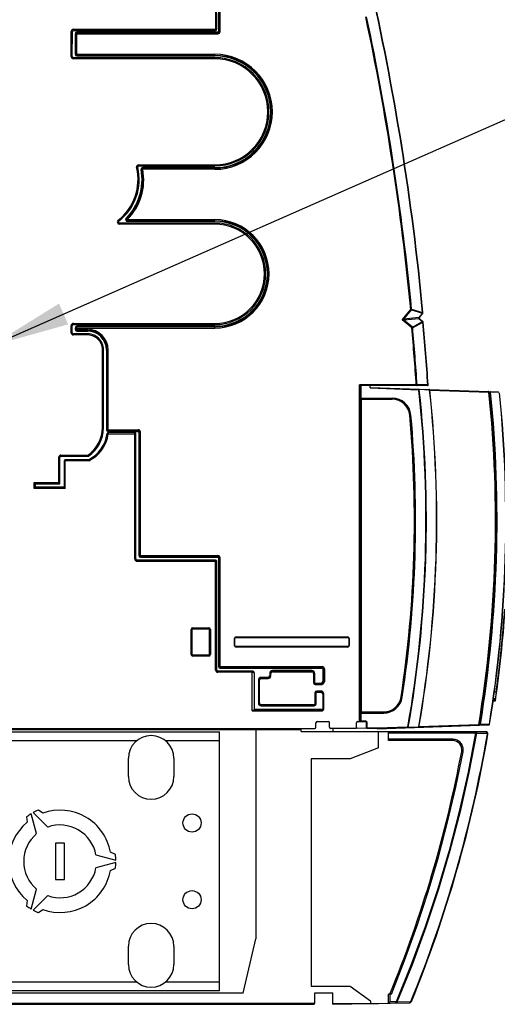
# Model space of a CAD drawing. Extents: x 0 to 420, y 0 to 297.
# Tile 31 of 45: x 171 to 192, y 232 to 275. Entities that reach past the tile are written whole.
import ezdxf

# ---------------------------------------------------------------- set-up
doc = ezdxf.new("R2010")
doc.units = 0
doc.header["$LTSCALE"] = 23.1
doc.layers.get('0').update_dxf_attribs({"linetype": 'CONTINUOUS'})

# ---------------------------------------------------------------- blocks, each defined once
blk = doc.blocks.new('EARTH_BL4', base_point=(193.671, 268.353))
at = {"color": 2, "linetype": 'CONTINUOUS'}
for p, q in [((170.188, 260.625), (197.013, 272.446)), ((197.013, 272.446), (209.168, 272.426))]:
    blk.add_line(p, q, dxfattribs=at)
at = {"color": 7, "linetype": 'CONTINUOUS', "const_width": 0.148}
blk.add_lwpolyline([(209.154, 272.082, 1), (217.154, 272.082, 1)], format="xyb", close=True, dxfattribs=at)
for points in [[(213.233, 271.008), (213.233, 275.226)], [(211.082, 271.008), (215.384, 271.008)], [(211.754, 269.977), (214.711, 269.977)], [(212.315, 269.117), (214.15, 269.117)]]:
    blk.add_lwpolyline(points, dxfattribs=at)
at = {"color": 2, "linetype": 'CONTINUOUS'}
blk.add_solid([(173.189, 262.494), (170.188, 260.625), (173.592, 261.579)], dxfattribs=at)

msp = doc.modelspace()

# ---------------------------------------------------------------- linework, layer by layer
at = {"color": 9, "linetype": 'CONTINUOUS'}
for p, q in [((180.069, 276.457), (180.072, 274.508)), ((180.198, 276.358), (180.198, 274.458)), ((180.273, 274.458), (180.273, 276.433)), ((173.827, 274.558), (173.827, 274.508)), ((173.827, 274.558), (180.122, 274.558)), ((173.726, 273.358), (173.727, 274.458)), ((173.727, 274.458), (173.777, 274.458)), ((173.898, 274.358), (173.898, 273.458)), ((173.898, 274.358), (180.173, 274.358)), ((173.973, 273.383), (173.973, 274.433)), ((180.173, 274.433), (173.973, 274.433)), ((180.173, 274.358), (180.173, 274.433)), ((180.198, 274.458), (180.273, 274.458)), ((173.726, 273.358), (173.776, 273.358)), ((173.826, 273.258), (173.826, 273.308)), ((180.039, 273.258), (173.826, 273.258)), ((173.898, 273.458), (180.039, 273.458)), ((173.973, 273.383), (180.039, 273.383)), ((180.039, 273.383), (180.039, 273.458)), ((180.039, 273.258), (180.039, 273.308)), ((176.601, 268.474), (176.65, 268.486)), ((176.698, 268.598), (176.698, 268.548)), ((176.698, 268.598), (180.039, 268.598)), ((180.039, 268.598), (180.039, 268.548)), ((176.8, 268.384), (176.873, 268.398)), ((176.873, 268.398), (176.873, 268.473)), ((180.039, 268.473), (176.873, 268.473)), ((180.039, 268.398), (176.873, 268.398)), ((180.039, 268.398), (180.039, 268.473)), ((175.792, 266.165), (175.822, 266.125)), ((175.853, 265.986), (175.853, 266.036)), ((180.039, 265.986), (175.853, 265.986)), ((176.192, 266.186), (176.139, 266.238)), ((176.192, 266.111), (176.192, 266.186)), ((176.192, 266.186), (180.039, 266.186)), ((176.192, 266.111), (180.039, 266.111)), ((180.039, 266.111), (180.039, 266.186)), ((180.039, 265.986), (180.039, 266.036)), ((188.276, 261.775), (188.652, 262.239)), ((188.348, 261.807), (188.679, 262.217)), ((188.652, 262.239), (188.687, 262.243)), ((188.652, 262.239), (188.679, 262.217)), ((188.679, 262.217), (189.166, 262.07)), ((188.687, 262.243), (189.174, 262.096)), ((189.166, 262.07), (189.01, 261.877)), ((189.166, 262.07), (189.178, 262.061)), ((189.174, 262.096), (189.189, 262.097)), ((173.823, 261.62), (173.823, 261.57)), ((173.823, 261.62), (180.039, 261.618)), ((180.037, 261.568), (180.039, 261.568)), ((188.348, 261.807), (188.276, 261.775)), ((188.353, 261.758), (188.276, 261.775)), ((188.7, 261.431), (188.276, 261.775)), ((189.01, 261.877), (188.348, 261.807)), ((189.015, 261.827), (188.353, 261.758)), ((188.722, 261.458), (188.353, 261.758)), ((188.722, 261.458), (189.173, 261.699)), ((188.735, 261.434), (189.186, 261.674)), ((189.039, 261.89), (189.01, 261.877)), ((189.047, 261.82), (189.015, 261.827)), ((189.015, 261.827), (189.173, 261.699)), ((189.173, 261.699), (189.183, 261.71)), ((189.186, 261.674), (189.201, 261.676)), ((173.723, 261.212), (173.723, 261.52)), ((173.723, 261.52), (173.773, 261.52)), ((173.723, 261.212), (173.773, 261.212)), ((173.823, 261.112), (173.823, 261.162)), ((173.898, 261.418), (173.898, 261.362)), ((173.898, 261.418), (180.039, 261.418)), ((173.898, 261.362), (174.439, 261.362)), ((173.973, 261.287), (173.973, 261.493)), ((180.039, 261.493), (173.973, 261.493)), ((173.973, 261.287), (174.439, 261.287)), ((174.439, 261.287), (174.439, 261.362)), ((180.039, 261.418), (180.039, 261.493)), ((188.7, 261.431), (188.722, 261.458)), ((188.7, 261.431), (188.735, 261.434)), ((174.391, 261.112), (173.823, 261.112)), ((175.099, 260.458), (175.149, 260.458)), ((175.099, 257.037), (175.099, 260.458)), ((175.274, 260.452), (175.349, 260.452)), ((175.274, 260.452), (175.274, 256.948)), ((175.349, 256.873), (175.349, 260.452)), ((188.895, 258.913), (186.393, 258.913)), ((186.393, 244.112), (186.393, 258.913)), ((186.437, 258.888), (186.437, 258.337)), ((186.459, 258.888), (186.459, 258.337)), ((186.865, 258.781), (189.006, 258.706)), ((188.93, 258.914), (188.895, 258.913)), ((188.895, 258.888), (188.895, 258.913)), ((189.402, 258.914), (188.93, 258.914)), ((189.006, 258.706), (189.007, 258.731)), ((189.023, 258.708), (189.006, 258.706)), ((189.479, 258.692), (189.023, 258.708)), ((189.417, 258.914), (189.402, 258.914)), ((189.402, 258.907), (189.402, 258.914)), ((189.467, 258.715), (189.463, 258.715)), ((189.479, 258.692), (189.478, 258.698)), ((189.487, 258.693), (189.479, 258.692)), ((189.487, 258.692), (192.089, 258.601)), ((192.1, 258.597), (192.089, 258.601)), ((192.1, 258.597), (192.147, 258.595)), ((192.147, 258.599), (192.148, 258.602)), ((192.158, 258.596), (192.147, 258.595)), ((192.148, 258.602), (192.148, 258.606)), ((192.527, 258.586), (192.158, 258.599)), ((192.158, 258.599), (192.158, 258.596)), ((186.437, 258.337), (187.837, 258.337)), ((186.443, 258.286), (187.837, 258.286)), ((186.469, 258.313), (186.469, 244.51)), ((187.837, 258.286), (187.837, 258.337)), ((188.608, 257.58), (188.659, 257.585)), ((175.099, 257.037), (175.149, 257.037)), ((175.274, 256.948), (176.673, 256.948)), ((175.349, 256.873), (176.673, 256.873)), ((175.357, 256.77), (175.357, 256.82)), ((176.523, 251.262), (176.523, 256.82)), ((176.673, 256.873), (176.673, 256.948)), ((176.698, 256.848), (176.773, 256.848)), ((176.698, 256.848), (176.698, 251.412)), ((176.773, 251.337), (176.773, 256.848)), ((175.357, 256.77), (175.307, 256.776)), ((175.357, 256.77), (176.573, 256.77)), ((173.177, 255.734), (173.227, 255.734)), ((173.177, 254.622), (173.177, 255.734)), ((173.277, 255.834), (174.471, 255.834)), ((173.277, 255.834), (173.277, 255.784)), ((174.498, 255.578), (173.411, 255.578)), ((173.461, 254.366), (173.461, 255.628)), ((172.101, 254.622), (173.177, 254.622)), ((172.101, 254.366), (172.101, 254.622)), ((173.461, 254.366), (172.101, 254.366)), ((176.523, 251.262), (176.573, 251.262)), ((176.623, 251.162), (176.623, 251.212)), ((176.623, 251.162), (180.123, 251.162)), ((176.698, 251.412), (180.173, 251.412)), ((176.773, 251.337), (180.173, 251.337)), ((180.073, 246.378), (180.073, 251.212)), ((180.173, 251.337), (180.173, 251.412)), ((180.198, 251.312), (180.273, 251.312)), ((180.198, 251.312), (180.198, 246.528)), ((180.273, 246.453), (180.273, 251.312)), ((178.998, 248.162), (179.048, 248.162)), ((178.998, 247.062), (178.998, 248.162)), ((179.048, 247.062), (179.048, 248.162)), ((179.073, 248.237), (179.773, 248.237)), ((179.073, 248.187), (179.073, 248.237)), ((179.073, 248.187), (179.773, 248.187)), ((179.773, 248.187), (179.773, 248.237)), ((179.798, 248.162), (179.848, 248.162)), ((179.798, 248.162), (179.798, 247.062)), ((179.848, 248.162), (179.848, 247.062)), ((180.898, 247.762), (180.923, 247.762)), ((180.898, 247.462), (180.898, 247.762)), ((180.973, 247.837), (185.873, 247.837)), ((180.973, 247.837), (180.973, 247.812)), ((185.873, 247.837), (185.873, 247.812)), ((185.948, 247.762), (185.923, 247.762)), ((185.948, 247.762), (185.948, 247.462)), ((180.898, 247.462), (180.923, 247.462)), ((180.973, 247.387), (180.973, 247.412)), ((185.873, 247.387), (180.973, 247.387)), ((185.873, 247.387), (185.873, 247.412)), ((185.948, 247.462), (185.923, 247.462)), ((178.998, 247.062), (179.048, 247.062)), ((179.773, 247.037), (179.073, 247.037)), ((179.073, 246.987), (179.073, 247.037)), ((179.773, 246.987), (179.073, 246.987)), ((179.773, 246.987), (179.773, 247.037)), ((179.798, 247.062), (179.848, 247.062)), ((180.198, 246.528), (184.755, 246.528)), ((180.273, 246.453), (184.755, 246.453)), ((184.755, 246.453), (184.755, 246.528)), ((184.78, 246.428), (184.855, 246.428)), ((184.78, 246.428), (184.78, 245.862)), ((184.855, 246.428), (184.855, 245.862)), ((180.073, 246.378), (180.123, 246.378)), ((180.173, 246.278), (180.173, 246.328)), ((181.677, 246.278), (180.173, 246.278)), ((181.677, 244.587), (181.677, 246.328)), ((182.377, 246.053), (182.077, 246.053)), ((182.077, 246.053), (182.077, 246.003)), ((182.077, 246.003), (182.377, 246.003)), ((182.377, 246.053), (182.377, 246.003)), ((182.452, 246.228), (182.502, 246.228)), ((182.452, 246.228), (182.452, 246.128)), ((182.452, 246.128), (182.502, 246.128)), ((182.502, 246.128), (182.502, 246.228)), ((184.305, 246.353), (182.577, 246.353)), ((182.577, 246.353), (182.577, 246.303)), ((182.577, 246.303), (184.305, 246.303)), ((184.305, 246.353), (184.305, 246.303)), ((184.43, 246.228), (184.38, 246.228)), ((184.38, 246.228), (184.38, 245.812)), ((184.43, 245.812), (184.43, 246.228)), ((181.952, 245.928), (182.002, 245.928)), ((181.952, 245.928), (181.952, 244.928)), ((182.002, 244.928), (182.002, 245.928)), ((184.43, 245.812), (184.38, 245.812)), ((184.705, 245.787), (184.455, 245.787)), ((184.455, 245.787), (184.455, 245.737)), ((184.455, 245.737), (184.707, 245.737)), ((184.705, 245.787), (184.705, 245.762)), ((184.707, 245.762), (184.707, 245.737)), ((184.78, 245.862), (184.855, 245.862)), ((184.488, 245.378), (184.438, 245.378)), ((184.438, 245.378), (184.438, 244.878)), ((184.488, 244.878), (184.488, 245.378)), ((184.705, 245.453), (184.513, 245.453)), ((184.513, 245.403), (184.513, 245.453)), ((184.513, 245.403), (184.705, 245.403)), ((184.705, 245.403), (184.705, 245.453)), ((184.78, 245.328), (184.83, 245.328)), ((184.78, 245.328), (184.78, 244.662)), ((184.83, 244.662), (184.83, 245.328)), ((188.227, 245.196), (188.278, 245.188)), ((192.326, 245.412), (192.406, 245.412)), ((192.362, 245.112), (192.361, 245.088)), ((192.373, 245.186), (192.362, 245.112)), ((192.406, 245.412), (192.373, 245.186)), ((192.426, 245.409), (192.406, 245.412)), ((181.952, 244.928), (182.002, 244.928)), ((184.413, 244.853), (182.077, 244.853)), ((182.077, 244.803), (182.077, 244.853)), ((182.077, 244.803), (184.413, 244.803)), ((184.413, 244.803), (184.413, 244.853)), ((184.488, 244.878), (184.438, 244.878)), ((192.354, 245.036), (192.273, 245.036)), ((192.361, 245.088), (192.28, 245.088)), ((192.354, 245.036), (192.353, 245.012)), ((192.374, 245.033), (192.354, 245.036)), ((192.381, 245.085), (192.361, 245.088)), ((181.677, 244.587), (184.755, 244.587)), ((184.755, 244.637), (181.777, 244.637)), ((184.755, 244.637), (184.755, 244.587)), ((184.78, 244.662), (184.83, 244.662)), ((186.437, 244.487), (187.462, 244.487)), ((186.437, 244.487), (186.437, 244.137)), ((186.442, 244.528), (186.44, 244.521)), ((186.443, 244.538), (187.462, 244.538)), ((186.459, 244.487), (186.459, 244.137)), ((187.462, 244.538), (187.462, 244.487)), ((186.437, 244.137), (186.651, 244.137)), ((186.651, 244.112), (186.651, 244.137)), ((186.711, 244.052), (186.736, 244.052)), ((186.711, 243.836), (186.736, 243.836)), ((186.735, 243.811), (186.736, 243.836)), ((186.736, 243.836), (186.736, 244.052)), ((187.169, 243.821), (186.736, 243.836)), ((188.524, 243.868), (187.169, 243.821)), ((188.541, 243.865), (188.524, 243.868)), ((188.524, 243.868), (188.525, 243.843)), ((188.541, 243.865), (189.002, 243.881)), ((189.002, 243.881), (189.01, 243.88)), ((191.641, 243.973), (189.01, 243.881)), ((191.641, 243.973), (191.653, 243.979)), ((191.7, 243.981), (191.653, 243.979)), ((191.7, 243.981), (191.711, 243.979)), ((191.7, 243.972), (191.7, 243.975)), ((191.7, 243.969), (191.7, 243.972)), ((191.701, 243.965), (191.7, 243.969)), ((192.105, 243.99), (191.711, 243.976)), ((192.105, 243.99), (192.113, 243.988)), ((187.68, 243.612), (191.502, 243.612)), ((191.539, 243.605), (191.502, 243.612)), ((191.539, 243.605), (191.98, 243.605)), ((192.041, 243.555), (192.019, 243.558)), ((176.597, 243.262), (169.88, 243.262)), ((180.239, 243.262), (177.88, 243.262)), ((190.497, 243.332), (187.68, 243.332)), ((190.893, 242.797), (190.926, 242.791)), ((190.926, 242.791), (190.949, 242.786)), ((169.88, 232.662), (176.597, 232.662)), ((177.88, 232.662), (180.239, 232.662)), ((187.741, 231.779), (187.741, 232.128)), ((151.839, 231.726), (184.439, 231.726)), ((188.011, 231.784), (187.741, 231.779)), ((188.011, 231.784), (188.045, 231.769)), ((188.623, 231.78), (188.045, 231.769)), ((188.68, 231.796), (188.66, 231.804))]:
    msp.add_line(p, q, dxfattribs=at)
at = {"color": 7, "linetype": 'CONTINUOUS'}
for p, q in [((180.122, 274.558), (180.119, 276.457)), ((180.223, 276.358), (180.223, 274.458)), ((173.776, 273.358), (173.777, 274.458)), ((173.827, 274.508), (180.072, 274.508)), ((173.923, 274.358), (173.923, 273.458)), ((180.173, 274.408), (173.973, 274.408)), ((180.039, 273.308), (173.826, 273.308)), ((173.973, 273.408), (180.039, 273.408)), ((176.698, 268.548), (180.039, 268.548)), ((180.039, 268.448), (176.873, 268.448)), ((180.039, 266.036), (175.853, 266.036)), ((176.192, 266.136), (180.039, 266.136)), ((189.178, 262.061), (189.039, 261.89)), ((173.823, 261.57), (180.039, 261.568)), ((189.047, 261.82), (189.183, 261.71)), ((173.773, 261.212), (173.773, 261.52)), ((174.389, 261.162), (173.823, 261.162)), ((173.923, 261.418), (173.923, 261.362)), ((180.039, 261.468), (173.973, 261.468)), ((173.973, 261.312), (174.439, 261.312)), ((174.389, 261.162), (174.391, 261.112)), ((175.149, 257.037), (175.149, 260.458)), ((175.299, 260.452), (175.299, 256.948)), ((189.392, 258.888), (186.436, 258.888)), ((186.865, 258.781), (186.865, 258.888)), ((186.865, 258.806), (192.511, 258.609)), ((186.443, 258.288), (186.443, 244.535)), ((187.837, 258.312), (186.469, 258.312)), ((175.349, 256.898), (176.673, 256.898)), ((176.523, 256.82), (175.357, 256.82)), ((176.723, 256.848), (176.723, 251.412)), ((176.573, 251.262), (176.573, 256.77)), ((173.227, 254.572), (173.227, 255.734)), ((173.277, 255.784), (174.487, 255.784)), ((173.411, 255.578), (173.411, 254.416)), ((174.487, 255.628), (173.461, 255.628)), ((174.487, 255.784), (174.471, 255.834)), ((174.487, 255.628), (174.498, 255.578)), ((172.151, 254.572), (172.101, 254.622)), ((172.151, 254.416), (172.101, 254.366)), ((172.151, 254.572), (173.227, 254.572)), ((172.151, 254.416), (172.151, 254.572)), ((173.411, 254.416), (172.151, 254.416)), ((173.227, 254.572), (173.177, 254.622)), ((173.411, 254.416), (173.461, 254.366)), ((180.073, 251.212), (176.623, 251.212)), ((176.773, 251.362), (180.173, 251.362)), ((180.123, 246.378), (180.123, 251.162)), ((180.223, 251.312), (180.223, 246.528)), ((179.023, 247.062), (179.023, 248.162)), ((179.073, 248.212), (179.773, 248.212)), ((179.823, 248.162), (179.823, 247.062)), ((180.923, 247.462), (180.923, 247.762)), ((180.973, 247.812), (185.873, 247.812)), ((185.923, 247.762), (185.923, 247.462)), ((185.873, 247.412), (180.973, 247.412)), ((179.773, 247.012), (179.073, 247.012)), ((180.273, 246.478), (184.755, 246.478)), ((184.805, 246.428), (184.805, 245.862)), ((181.677, 246.328), (180.173, 246.328)), ((181.777, 244.612), (181.777, 246.228)), ((182.077, 246.028), (182.377, 246.028)), ((182.477, 246.128), (182.477, 246.228)), ((182.577, 246.328), (184.305, 246.328)), ((184.405, 246.228), (184.405, 245.812)), ((181.977, 244.928), (181.977, 245.928)), ((184.455, 245.762), (184.707, 245.762)), ((184.463, 245.378), (184.463, 244.878)), ((184.705, 245.428), (184.513, 245.428)), ((184.805, 244.662), (184.805, 245.328)), ((192.362, 245.112), (192.284, 245.112)), ((184.413, 244.828), (182.077, 244.828)), ((192.353, 245.012), (192.27, 245.012)), ((181.743, 244.612), (184.755, 244.612)), ((186.469, 244.512), (187.462, 244.512)), ((140.439, 243.812), (184.435, 243.812)), ((184.485, 243.862), (184.485, 244.052)), ((184.545, 244.112), (185.025, 244.112)), ((185.085, 243.862), (185.085, 244.052)), ((186.24, 243.812), (185.135, 243.812)), ((185.23, 243.812), (185.23, 243.672)), ((186.265, 243.837), (186.265, 244.052)), ((187.169, 243.796), (186.289, 243.826)), ((186.325, 244.112), (186.651, 244.112)), ((186.711, 243.836), (186.711, 244.052)), ((187.169, 243.796), (192.089, 243.967)), ((187.169, 243.821), (187.169, 243.796)), ((188.992, 243.86), (188.986, 243.859)), ((189.01, 243.88), (189.008, 243.874)), ((151.839, 243.762), (183.839, 243.762)), ((152.839, 243.662), (180.239, 243.662)), ((180.239, 232.262), (180.239, 243.662)), ((181.839, 243.762), (181.839, 234.562)), ((183.839, 243.672), (183.839, 243.762)), ((183.839, 243.672), (191.942, 243.672)), ((187.23, 242.96), (187.23, 243.672)), ((187.68, 243.272), (187.68, 243.672)), ((187.23, 242.96), (185.986, 242.472)), ((190.496, 243.272), (187.68, 243.272)), ((176.239, 241.695), (176.239, 242.495)), ((178.239, 242.495), (178.239, 241.695)), ((185.986, 242.472), (184.274, 242.472)), ((184.274, 242.472), (184.274, 232.472)), ((171.763, 239.917), (171.785, 239.679)), ((172.205, 239.183), (171.97, 240.058)), ((172.057, 240.108), (172.698, 239.467)), ((172.478, 240.079), (172.283, 240.217)), ((173.439, 238.762), (173.039, 238.762)), ((173.039, 238.762), (173.039, 237.162)), ((173.439, 237.162), (173.439, 238.762)), ((174.813, 238.246), (175.688, 238.012)), ((175.67, 238.262), (175.453, 238.362)), ((175.688, 237.912), (174.813, 237.677)), ((175.453, 237.562), (175.67, 237.662)), ((173.039, 237.162), (173.439, 237.162)), ((171.97, 235.865), (172.205, 236.74)), ((172.698, 236.456), (172.057, 235.815)), ((171.785, 236.244), (171.763, 236.006)), ((172.283, 235.706), (172.478, 235.844)), ((181.284, 232.162), (181.839, 234.562)), ((176.239, 233.429), (176.239, 234.229)), ((178.239, 234.229), (178.239, 233.429)), ((181.284, 232.162), (151.839, 232.162)), ((180.239, 232.262), (152.839, 232.262)), ((184.274, 232.472), (185.986, 232.472)), ((184.439, 232.176), (185.23, 232.176)), ((184.439, 231.726), (184.439, 232.176)), ((185.23, 231.676), (185.23, 232.176)), ((185.986, 232.472), (186.876, 231.824)), ((187.801, 232.128), (187.68, 232.128)), ((187.68, 231.718), (187.68, 232.128)), ((151.839, 231.676), (184.389, 231.676)), ((185.23, 231.676), (188.589, 231.734)), ((185.23, 231.716), (187.23, 231.716)), ((187.23, 231.71), (187.23, 231.716)), ((187.697, 231.735), (187.715, 231.753)), ((187.715, 231.753), (187.741, 231.779))]:
    msp.add_line(p, q, dxfattribs=at)
at = {"color": 9, "linetype": 'CONTINUOUS'}
for points in [[(188.687, 262.243), (188.686, 262.234), (188.683, 262.225), (188.679, 262.217)], [(189.174, 262.096), (189.172, 262.087), (189.17, 262.078), (189.166, 262.07)], [(180.039, 261.618), (180.038, 261.608), (180.037, 261.568)], [(188.348, 261.807), (188.346, 261.798), (188.346, 261.787), (188.347, 261.777), (188.349, 261.767), (188.353, 261.758)], [(189.01, 261.877), (189.008, 261.867), (189.008, 261.857), (189.009, 261.846), (189.011, 261.836), (189.015, 261.827)], [(189.173, 261.699), (189.179, 261.691), (189.183, 261.683), (189.186, 261.674)], [(188.722, 261.458), (188.728, 261.451), (188.732, 261.443), (188.735, 261.434)], [(188.913, 258.888), (188.917, 258.888), (188.922, 258.891), (188.926, 258.895), (188.928, 258.901), (188.93, 258.907), (188.93, 258.914)], [(189.007, 258.731), (189.011, 258.73), (189.015, 258.728), (189.018, 258.724), (189.021, 258.72), (189.022, 258.714), (189.023, 258.708)], [(189.384, 258.888), (189.389, 258.888), (189.394, 258.891), (189.397, 258.895), (189.4, 258.901), (189.402, 258.907)], [(189.478, 258.698), (189.477, 258.704), (189.474, 258.709), (189.471, 258.712), (189.467, 258.715)], [(192.089, 258.601), (192.088, 258.607), (192.087, 258.613), (192.084, 258.617), (192.081, 258.621), (192.077, 258.623), (192.073, 258.624)], [(192.112, 258.623), (192.109, 258.622), (192.107, 258.62), (192.105, 258.617), (192.103, 258.613), (192.102, 258.608), (192.101, 258.603), (192.1, 258.597)], [(192.158, 258.599), (192.156, 258.599), (192.153, 258.599), (192.15, 258.599), (192.147, 258.599)], [(192.147, 258.595), (192.147, 258.597), (192.147, 258.599)], [(192.148, 258.606), (192.148, 258.609), (192.148, 258.61), (192.148, 258.612), (192.148, 258.613), (192.148, 258.615), (192.148, 258.616), (192.149, 258.617), (192.149, 258.618), (192.149, 258.619), (192.149, 258.62), (192.149, 258.621), (192.149, 258.621), (192.149, 258.622)], [(192.149, 258.622), (192.151, 258.621), (192.152, 258.621), (192.153, 258.62), (192.154, 258.619), (192.154, 258.618), (192.155, 258.617), (192.155, 258.616), (192.156, 258.614), (192.156, 258.613), (192.157, 258.612), (192.157, 258.61), (192.157, 258.609), (192.158, 258.607), (192.158, 258.605), (192.158, 258.604), (192.158, 258.602), (192.158, 258.6), (192.158, 258.599)], [(186.437, 258.337), (186.437, 258.328), (186.438, 258.319), (186.439, 258.31), (186.44, 258.302)], [(186.44, 258.302), (186.442, 258.295), (186.442, 258.291), (186.443, 258.288)], [(186.443, 258.288), (186.443, 258.294), (186.446, 258.3), (186.45, 258.305)], [(186.45, 258.305), (186.456, 258.309), (186.462, 258.312), (186.469, 258.313)], [(186.459, 258.337), (186.46, 258.332), (186.461, 258.328), (186.463, 258.323), (186.465, 258.319), (186.467, 258.316), (186.468, 258.314), (186.469, 258.313)], [(181.777, 246.228), (181.775, 246.236), (181.771, 246.244), (181.764, 246.251), (181.755, 246.258), (181.745, 246.264), (181.733, 246.269), (181.719, 246.273), (181.706, 246.275), (181.691, 246.277), (181.677, 246.278)], [(184.707, 245.737), (184.714, 245.737), (184.722, 245.737), (184.731, 245.739), (184.741, 245.741), (184.751, 245.744), (184.762, 245.749), (184.774, 245.755), (184.787, 245.764), (184.8, 245.774), (184.812, 245.788), (184.824, 245.804), (184.836, 245.822), (184.846, 245.842), (184.855, 245.862)], [(184.707, 245.762), (184.713, 245.762), (184.719, 245.762), (184.726, 245.763), (184.734, 245.765), (184.743, 245.768), (184.752, 245.772), (184.762, 245.777), (184.772, 245.783), (184.783, 245.792), (184.795, 245.803), (184.807, 245.815), (184.821, 245.83), (184.838, 245.846), (184.855, 245.862)], [(186.44, 244.521), (186.439, 244.513), (186.438, 244.504), (186.437, 244.495), (186.437, 244.487)], [(186.443, 244.535), (186.442, 244.532), (186.442, 244.528)], [(186.443, 244.535), (186.443, 244.529), (186.446, 244.523), (186.45, 244.518)], [(186.45, 244.518), (186.456, 244.514), (186.462, 244.511), (186.469, 244.51)], [(186.465, 244.504), (186.463, 244.5), (186.461, 244.495), (186.46, 244.491), (186.459, 244.487)], [(186.469, 244.51), (186.468, 244.509), (186.467, 244.507), (186.465, 244.504)], [(186.437, 244.137), (186.437, 244.129), (186.437, 244.12), (186.439, 244.112)], [(186.459, 244.137), (186.46, 244.133), (186.461, 244.129), (186.462, 244.125), (186.464, 244.121), (186.466, 244.118), (186.468, 244.115), (186.468, 244.114), (186.468, 244.112), (186.468, 244.112), (186.467, 244.112)], [(188.541, 243.865), (188.54, 243.859), (188.538, 243.854), (188.536, 243.849), (188.533, 243.846), (188.529, 243.844), (188.525, 243.843)], [(188.986, 243.859), (188.99, 243.86), (188.994, 243.862), (188.997, 243.865), (189, 243.87), (189.001, 243.875), (189.002, 243.881)], [(191.624, 243.951), (191.628, 243.952), (191.632, 243.954), (191.635, 243.958), (191.638, 243.962), (191.64, 243.968), (191.641, 243.973)], [(191.653, 243.979), (191.653, 243.973), (191.654, 243.968), (191.655, 243.963), (191.657, 243.958), (191.659, 243.955), (191.661, 243.953), (191.664, 243.953)], [(191.7, 243.975), (191.7, 243.978), (191.7, 243.981)], [(191.7, 243.975), (191.703, 243.975), (191.706, 243.975), (191.708, 243.976), (191.711, 243.976)], [(191.702, 243.954), (191.702, 243.954), (191.702, 243.954), (191.702, 243.955), (191.701, 243.955), (191.701, 243.956), (191.701, 243.957), (191.701, 243.958), (191.701, 243.959), (191.701, 243.96), (191.701, 243.961), (191.701, 243.963), (191.701, 243.964), (191.701, 243.965)], [(191.711, 243.974), (191.711, 243.972), (191.711, 243.971), (191.71, 243.969), (191.71, 243.967), (191.71, 243.966), (191.709, 243.964), (191.709, 243.963), (191.709, 243.962), (191.708, 243.96), (191.708, 243.959), (191.707, 243.958), (191.706, 243.957), (191.706, 243.956), (191.705, 243.955), (191.705, 243.955), (191.704, 243.954), (191.703, 243.954), (191.702, 243.954)], [(191.711, 243.974), (191.711, 243.977), (191.711, 243.979)], [(192.089, 243.967), (192.093, 243.968), (192.097, 243.97), (192.1, 243.974), (192.103, 243.978), (192.104, 243.984), (192.105, 243.99)], [(191.502, 243.612), (191.17, 241.879), (190.781, 240.157), (190.336, 238.447), (189.836, 236.754), (189.282, 235.077), (188.673, 233.42), (188.011, 231.784)], [(191.539, 243.605), (191.206, 241.871), (190.817, 240.148), (190.372, 238.437), (189.872, 236.742), (189.317, 235.065), (188.708, 233.406), (188.045, 231.769)], [(191.501, 243.672), (191.509, 243.67), (191.516, 243.666), (191.523, 243.66), (191.529, 243.652), (191.534, 243.641), (191.537, 243.63), (191.539, 243.618), (191.539, 243.605)], [(191.502, 243.645), (191.502, 243.654), (191.501, 243.661), (191.501, 243.667), (191.501, 243.67), (191.501, 243.672)], [(191.502, 243.612), (191.502, 243.623), (191.502, 243.645)], [(191.942, 243.672), (191.95, 243.67), (191.958, 243.666), (191.965, 243.66), (191.97, 243.652), (191.975, 243.641), (191.978, 243.63), (191.98, 243.618), (191.98, 243.605)], [(191.98, 243.605), (191.986, 243.605), (191.993, 243.603), (191.999, 243.6), (192.004, 243.597), (192.009, 243.593), (192.013, 243.588), (192.016, 243.582), (192.018, 243.577), (192.02, 243.571), (192.02, 243.564), (192.019, 243.558)], [(190.496, 243.272), (190.496, 243.273), (190.496, 243.276), (190.496, 243.282), (190.497, 243.289), (190.497, 243.298), (190.497, 243.309), (190.497, 243.332)], [(190.949, 242.786), (190.955, 242.836), (190.957, 242.886), (190.952, 242.937), (190.942, 242.987), (190.927, 243.035), (190.906, 243.081), (190.881, 243.125), (190.851, 243.165), (190.817, 243.202), (190.778, 243.235), (190.737, 243.264), (190.692, 243.288), (190.645, 243.307), (190.597, 243.321), (190.547, 243.329), (190.497, 243.332)], [(187.801, 232.128), (188.381, 233.608), (188.919, 235.104), (189.414, 236.616), (189.864, 238.142), (190.271, 239.68), (190.632, 241.228), (190.949, 242.786)], [(190.889, 242.798), (190.89, 242.797), (190.893, 242.797)], [(188.011, 231.724), (188.011, 231.725), (188.011, 231.729), (188.011, 231.734), (188.011, 231.742), (188.011, 231.751), (188.011, 231.761), (188.011, 231.784)], [(188.045, 231.769), (188.043, 231.759), (188.04, 231.749), (188.036, 231.741), (188.03, 231.734), (188.024, 231.728), (188.018, 231.725), (188.011, 231.724)], [(188.589, 231.734), (188.596, 231.735), (188.602, 231.739), (188.608, 231.744), (188.614, 231.751), (188.618, 231.759), (188.621, 231.769), (188.623, 231.78)], [(188.66, 231.804), (188.657, 231.799), (188.654, 231.795), (188.65, 231.79), (188.646, 231.787), (188.641, 231.784), (188.635, 231.782), (188.629, 231.78), (188.623, 231.78)]]:
    msp.add_lwpolyline(points, dxfattribs=at)
at = {"color": 7, "linetype": 'CONTINUOUS'}
for points in [[(186.436, 258.888), (186.432, 258.888), (186.428, 258.89), (186.423, 258.892), (186.417, 258.896), (186.41, 258.9), (186.402, 258.906), (186.393, 258.913)], [(189.47, 258.714), (189.467, 258.715), (189.463, 258.715)], [(189.484, 258.701), (189.483, 258.704), (189.481, 258.707), (189.479, 258.709), (189.476, 258.711), (189.473, 258.713), (189.47, 258.714)], [(189.487, 258.693), (189.486, 258.696), (189.486, 258.699), (189.484, 258.701)], [(181.677, 244.587), (181.69, 244.593), (181.701, 244.599), (181.712, 244.603), (181.721, 244.607), (181.729, 244.609), (181.736, 244.611), (181.743, 244.612)], [(189.008, 243.874), (189.005, 243.869), (189.002, 243.865), (188.997, 243.862), (188.992, 243.86)], [(187.68, 231.718), (187.681, 231.719), (187.684, 231.722), (187.687, 231.725), (187.697, 231.735)]]:
    msp.add_lwpolyline(points, dxfattribs=at)
for centre in [(179.039, 239.65), (179.039, 236.274)]:
    msp.add_circle(centre, 0.4, dxfattribs=at)
at = {"color": 9, "linetype": 'CONTINUOUS'}
for centre, radius, start, end in [((74.891, 251.327), 114.789, 5.38312, 12.78574), ((74.891, 251.327), 114.283, 5.47931, 12.01222), ((74.891, 251.327), 114.319, 5.47931, 12.00845), ((173.827, 274.458), 0.1, 90, 179.9901), ((173.973, 274.358), 0.075, 90, 180), ((180.173, 274.458), 0.1, 270, 360), ((180.173, 274.458), 0.025, 270, 360), ((173.826, 273.358), 0.1, 179.9901, 270), ((173.973, 273.458), 0.075, 180, 270), ((180.039, 270.928), 2.53, 270, 90), ((180.039, 270.928), 2.455, 270, 90), ((180.039, 270.928), 2.33, 270, 90), ((176.698, 268.498), 0.1, 90, 193.7214), ((174.421, 267.942), 2.244, 307.6451, 13.7214), ((174.421, 267.942), 2.419, 315.2439, 10.5352), ((174.421, 267.942), 2.494, 315.2439, 10.5352), ((176.873, 268.398), 0.075, 90, 190.5352), ((175.853, 266.086), 0.1, 127.6451, 270), ((176.192, 266.186), 0.075, 135.2439, 270), ((180.039, 263.802), 2.384, 270, 90), ((180.039, 263.802), 2.309, 270, 90), ((180.039, 263.802), 2.184, 270.0003, 90), ((173.823, 261.52), 0.1, 89.9736, 180), ((74.884, 251.351), 114.767, 3.77844, 5.16093), ((173.823, 261.212), 0.1, 180, 270), ((173.973, 261.418), 0.075, 90, 180), ((173.973, 261.362), 0.075, 180, 270), ((174.439, 260.452), 0.91, 0, 90), ((174.439, 260.452), 0.835, 0, 90), ((74.884, 251.351), 114.261, 3.79461, 5.06122), ((74.884, 251.351), 114.297, 3.79402, 5.06122), ((174.443, 260.458), 0.656, 0, 94.4752), ((136.839, 252.974), 52.481, 350.0081, 6.2709), ((136.839, 252.974), 52.499, 350.0081, 6.2709), ((136.839, 252.974), 52.95, 350.1119, 6.1998), ((136.839, 252.974), 55.536, 350.6732, 5.8154), ((136.839, 252.974), 55.547, 350.6811, 5.81), ((136.839, 252.974), 55.594, 350.6907, 5.8034), ((136.839, 252.974), 55.605, 350.6907, 5.8034), ((136.839, 252.974), 55.992, 350.7666, 5.729), ((187.837, 257.512), 0.825, 5.0846, 90), ((187.837, 257.512), 0.774, 5.0846, 90), ((136.839, 252.974), 51.974, 351.3931, 5.0846), ((136.839, 252.974), 52.025, 351.3931, 5.0846), ((173.631, 257.037), 1.468, 304.9241, 360), ((175.349, 256.948), 0.075, 180, 270), ((176.673, 256.848), 0.1, 0, 90), ((176.673, 256.848), 0.025, 0, 90), ((173.803, 256.983), 1.568, 296.3085, 352.171), ((173.277, 255.734), 0.1, 90, 180), ((176.623, 251.262), 0.1, 180, 270), ((176.773, 251.412), 0.075, 180, 270), ((180.173, 251.312), 0.1, 0, 90), ((180.173, 251.312), 0.025, 0, 90), ((136.839, 252.974), 56.08, 352.2501, 355.9903), ((179.073, 248.162), 0.075, 90, 180), ((179.073, 248.162), 0.025, 90, 180), ((179.773, 248.162), 0.075, 0, 90), ((179.773, 248.162), 0.025, 0, 90), ((180.973, 247.762), 0.075, 90, 180), ((185.873, 247.762), 0.075, 0, 90), ((180.973, 247.462), 0.075, 180, 270), ((185.873, 247.462), 0.075, 270, 360), ((179.073, 247.062), 0.075, 180, 270), ((179.073, 247.062), 0.025, 180, 270), ((179.773, 247.062), 0.075, 270, 360), ((179.773, 247.062), 0.025, 270, 360), ((180.273, 246.528), 0.075, 180, 270), ((184.755, 246.428), 0.1, 0, 90), ((184.755, 246.428), 0.025, 0, 90), ((180.173, 246.378), 0.1, 180, 270), ((182.077, 245.928), 0.125, 90, 180), ((182.077, 245.928), 0.075, 90, 180), ((182.377, 246.128), 0.125, 270, 360), ((182.377, 246.128), 0.075, 270, 360), ((182.577, 246.228), 0.125, 90, 180), ((182.577, 246.228), 0.075, 90, 180), ((184.305, 246.228), 0.125, 0, 90), ((184.305, 246.228), 0.075, 0, 90), ((184.455, 245.812), 0.075, 180, 270), ((184.455, 245.812), 0.025, 180, 270), ((184.705, 245.862), 0.075, 270, 360), ((184.513, 245.378), 0.075, 90, 180), ((184.513, 245.378), 0.025, 90, 180), ((184.705, 245.328), 0.125, 0, 90), ((184.705, 245.328), 0.075, 0, 90), ((187.462, 245.312), 0.774, 270, 351.3931), ((187.462, 245.312), 0.825, 270, 351.3931), ((182.077, 244.928), 0.125, 180, 270), ((182.077, 244.928), 0.075, 180, 270), ((184.413, 244.878), 0.025, 270, 360), ((184.413, 244.878), 0.075, 270, 360), ((136.839, 252.974), 56.08, 351.8622, 351.9159), ((184.755, 244.662), 0.075, 270, 360), ((184.755, 244.662), 0.025, 270, 360), ((186.651, 244.052), 0.085, 0, 90), ((136.839, 252.974), 55.978, 337.7796, 350.3169)]:
    msp.add_arc(centre, radius, start, end, dxfattribs=at)
at = {"color": 7, "linetype": 'CONTINUOUS'}
for centre, radius, start, end in [((74.891, 251.327), 114.804, 5.38312, 12.78574), ((180.072, 274.558), 0.05, 270, 0.1146), ((173.827, 274.458), 0.05, 90, 179.9901), ((173.973, 274.358), 0.05, 90, 180), ((180.173, 274.458), 0.05, 270, 360), ((173.826, 273.358), 0.05, 179.9901, 270), ((173.973, 273.458), 0.05, 180, 270), ((180.039, 270.928), 2.48, 270, 90), ((180.039, 270.928), 2.38, 270, 90), ((174.421, 267.942), 2.294, 307.6451, 13.7214), ((176.698, 268.498), 0.05, 90, 193.7214), ((174.421, 267.942), 2.444, 315.2439, 10.5352), ((176.873, 268.398), 0.05, 90, 190.5352), ((175.853, 266.086), 0.05, 127.6451, 270), ((176.192, 266.186), 0.05, 135.2439, 270), ((180.039, 263.802), 2.334, 270, 90), ((180.039, 263.802), 2.234, 270, 90), ((189.139, 262.093), 0.05, 321, 5.3831), ((173.823, 261.52), 0.05, 89.9736, 180), ((189.078, 261.859), 0.05, 140.9996, 231.0004), ((189.151, 261.671), 0.05, 5.1609, 51), ((74.884, 251.351), 114.782, 3.7782, 5.16093), ((173.823, 261.212), 0.05, 180, 270), ((173.973, 261.418), 0.05, 90, 180), ((173.973, 261.362), 0.05, 180, 270), ((174.443, 260.458), 0.706, 0, 94.3137), ((174.439, 260.452), 0.86, 0, 90), ((136.839, 252.974), 52.958, 350.1119, 6.1998), ((189.392, 258.913), 0.025, 270, 3.7782), ((136.839, 252.974), 56, 350.7666, 5.729), ((186.469, 258.286), 0.026, 90, 180), ((187.837, 257.512), 0.8, 5.0846, 90), ((136.839, 252.974), 52, 351.3931, 5.0846), ((173.631, 257.037), 1.518, 304.3259, 360), ((175.349, 256.948), 0.05, 180, 270), ((175.357, 256.77), 0.05, 90, 172.171), ((176.523, 256.77), 0.05, 0, 90), ((176.673, 256.848), 0.05, 0, 90), ((173.803, 256.983), 1.518, 296.7462, 352.171), ((173.277, 255.734), 0.05, 90, 180), ((173.461, 255.578), 0.05, 90, 180), ((176.623, 251.262), 0.05, 180, 270), ((176.773, 251.412), 0.05, 180, 270), ((180.073, 251.162), 0.05, 0, 90), ((180.173, 251.312), 0.05, 0, 90), ((136.839, 252.974), 56.1, 351.8581, 355.9917), ((179.073, 248.162), 0.05, 90, 180), ((179.773, 248.162), 0.05, 0, 90), ((180.973, 247.762), 0.05, 90, 180), ((185.873, 247.762), 0.05, 0, 90), ((180.973, 247.462), 0.05, 180, 270), ((185.873, 247.462), 0.05, 270, 360), ((179.073, 247.062), 0.05, 180, 270), ((179.773, 247.062), 0.05, 270, 360), ((180.273, 246.528), 0.05, 180, 270), ((184.755, 246.428), 0.05, 0, 90), ((180.173, 246.378), 0.05, 180, 270), ((181.677, 246.228), 0.1, 359.9742, 89.9744), ((182.077, 245.928), 0.1, 90, 180), ((182.377, 246.128), 0.1, 270, 360), ((182.577, 246.228), 0.1, 90, 180), ((184.305, 246.228), 0.1, 0, 90), ((184.455, 245.812), 0.05, 180, 270), ((184.705, 245.862), 0.1, 271.199, 360), ((184.513, 245.378), 0.05, 90, 180), ((184.705, 245.328), 0.1, 0, 90), ((187.462, 245.312), 0.8, 270, 351.3931), ((192.362, 245.092), 0.02, 351.92, 90), ((182.077, 244.928), 0.1, 180, 270), ((184.413, 244.878), 0.05, 270, 360), ((192.353, 245.032), 0.02, 270, 351.8581), ((184.755, 244.662), 0.05, 270, 360), ((186.469, 244.538), 0.026, 180, 270), ((184.435, 243.862), 0.05, 270, 360), ((184.545, 244.052), 0.06, 90, 180), ((185.025, 244.052), 0.06, 0, 90), ((185.135, 243.862), 0.05, 180, 270), ((186.24, 243.837), 0.025, 270, 360), ((186.325, 244.052), 0.06, 90, 180), ((186.29, 243.851), 0.025, 180, 268), ((186.651, 244.052), 0.06, 0, 90), ((186.736, 243.836), 0.025, 180, 268), ((192.088, 243.992), 0.025, 272, 350.7666), ((177.239, 242.495), 1, 0, 180), ((136.839, 252.974), 56, 337.7796, 350.3169), ((191.942, 243.572), 0.1, 350.3169, 90), ((190.496, 242.872), 0.4, 349.3369, 90.0006), ((136.839, 252.974), 55, 337.7267, 349.3374), ((177.239, 241.695), 1, 180, 360), ((173.239, 237.962), 2.45, 121.1694, 127.0335), ((173.239, 237.962), 2.45, 112.9665, 118.8306), ((173.239, 237.962), 2.25, 10.2403, 109.7597), ((173.239, 237.962), 2.25, 130.2403, 229.7597), ((173.239, 237.962), 1.6, 10.2405, 109.7595), ((173.239, 237.962), 1.6, 130.2405, 229.7595), ((173.239, 237.962), 2.45, 1.1694, 7.0335), ((173.239, 237.962), 2.45, 352.9665, 358.8306), ((173.239, 237.962), 2.25, 250.2403, 349.7597), ((173.239, 237.962), 1.6, 250.2405, 349.7595), ((173.239, 237.962), 2.45, 232.9665, 238.8306), ((173.239, 237.962), 2.45, 241.1694, 247.0335), ((177.239, 234.229), 1, 0, 180), ((177.239, 233.429), 1, 180, 360), ((184.389, 231.726), 0.05, 270, 360), ((186.841, 231.776), 0.06, 270, 53.9351), ((188.587, 231.834), 0.1, 271, 337.7796)]:
    msp.add_arc(centre, radius, start, end, dxfattribs=at)

# ---------------------------------------------------------------- block references
at = {"color": 2, "linetype": 'CONTINUOUS'}
msp.add_blockref('EARTH_BL4', (193.671, 268.353), dxfattribs=at)

doc.saveas('drawing.dxf')
